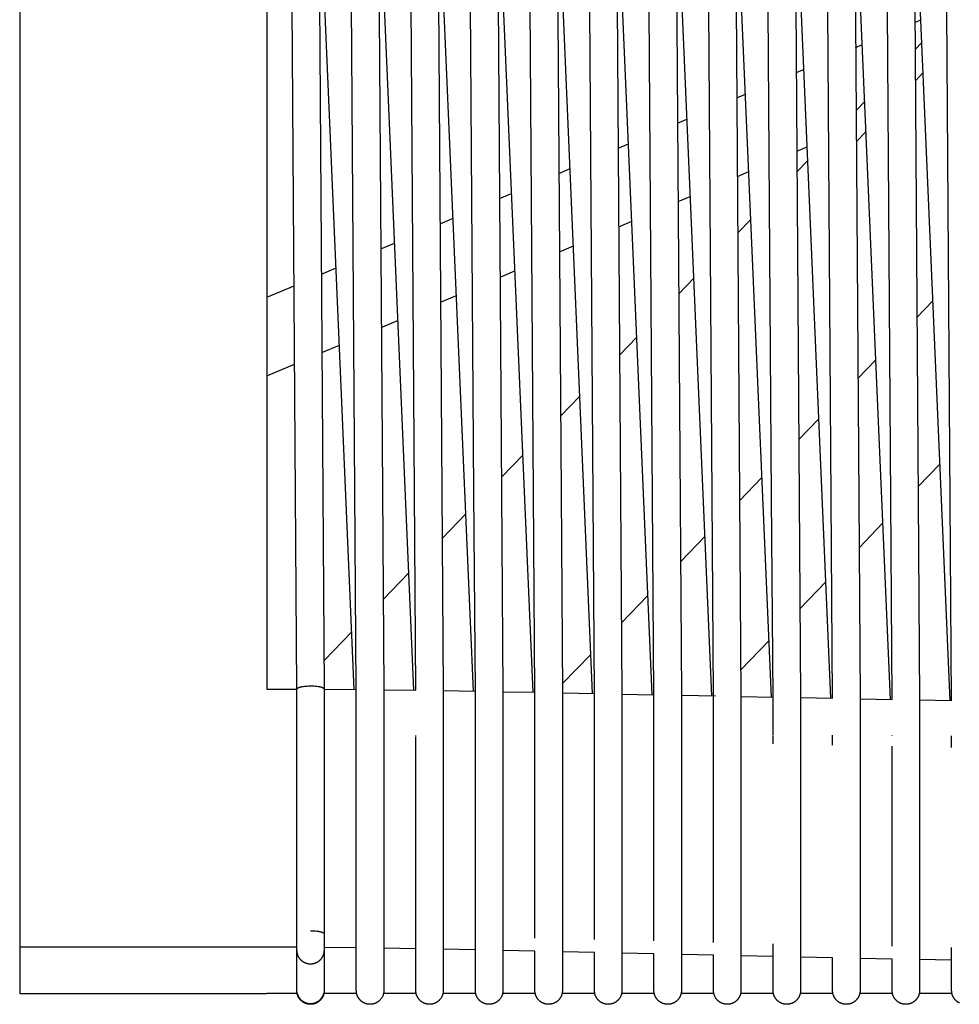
# Model space of a CAD drawing. Header units: millimetres. Extents: x 5000 to 6892, y 0 to 1693.
# Tile 1 of 49: x 5023 to 5228, y 0 to 215. Entities that reach past the tile are written whole.
import ezdxf

# ---------------------------------------------------------------- set-up
doc = ezdxf.new("R2010")
doc.units = ezdxf.units.MM
doc.layers.add('Make2D$Sichtbar$Kurven', color=18, linetype='Continuous', true_color=0x000000)

msp = doc.modelspace()

# ---------------------------------------------------------------- linework, layer by layer
at = {"layer": 'Make2D$Sichtbar$Kurven', "color": 18, "lineweight": -3, "true_color": 0x000000}
for points in [[(5083.81, 68.85), (5080.81, 506.26)], [(5096.51, 112.17), (5093.81, 506.26)], [(5109.51, 112.01), (5106.81, 506.26)], [(5122.51, 111.81), (5119.81, 506.27)], [(5135.51, 111.58), (5132.81, 506.27)], [(5148.81, 67.83), (5145.81, 506.27)], [(5161.81, 67.57), (5158.81, 506.27)], [(5174.51, 110.88), (5171.81, 506.26)], [(5187.51, 110.65), (5184.81, 506.26)], [(5200.51, 110.41), (5197.81, 506.26)], [(5213.51, 110.19), (5210.81, 506.26)], [(5226.51, 109.97), (5223.81, 506.26)], [(5087.09, 465.97), (5089.81, 68.87)], [(5100.09, 465.97), (5102.51, 112.18)], [(5113.09, 465.97), (5115.51, 112.01)], [(5126.09, 465.97), (5128.51, 111.81)], [(5139.09, 465.97), (5141.51, 111.59)], [(5152.09, 465.97), (5154.81, 67.84)], [(5165.09, 465.97), (5167.81, 67.57)], [(5178.09, 465.97), (5180.51, 110.88)], [(5191.09, 465.97), (5193.51, 110.65)], [(5204.09, 465.97), (5206.51, 110.42)], [(5217.09, 465.97), (5219.51, 110.19)], [(5023.31, 458.96), (5023.31, 12.47)], [(5077.31, 458.96), (5077.31, 69.82), (5077.31, 68.85)], [(5096.38, 68.78), (5088.57, 250.17)], [(5109.39, 68.61), (5101.57, 250.18)], [(5122.4, 68.4), (5114.57, 250.2)], [(5135.41, 68.16), (5127.57, 250.22)], [(5148.42, 67.9), (5140.57, 250.22)], [(5161.43, 67.64), (5153.56, 250.24)], [(5174.44, 67.38), (5166.56, 250.27)], [(5187.45, 67.12), (5179.56, 250.32)], [(5200.46, 66.86), (5192.56, 250.36)], [(5213.47, 66.61), (5205.56, 250.39)], [(5226.48, 66.37), (5218.56, 250.41)], [(5218.8, 214.49), (5220.08, 215.04)], [(5205.84, 209), (5207.31, 209.62)], [(5220.3, 210.06), (5218.84, 208.56)], [(5192.88, 203.5), (5194.55, 204.2)], [(5218.89, 201.75), (5220.58, 203.5)], [(5179.92, 198), (5181.78, 198.79)], [(5207.85, 197.19), (5205.94, 195.21)], [(5166.96, 192.5), (5169.01, 193.37)], [(5205.98, 188.41), (5208.13, 190.63)], [(5154, 187), (5156.25, 187.96)], [(5193, 186.34), (5195.28, 187.31)], [(5193.03, 181.86), (5195.4, 184.32)], [(5141.04, 181.5), (5143.48, 182.54)], [(5180.04, 180.84), (5182.51, 181.89)], [(5128.07, 176), (5130.71, 177.12)], [(5167.08, 175.35), (5169.74, 176.48)], [(5115.11, 170.51), (5117.95, 171.71)], [(5154.12, 169.85), (5156.97, 171.06)], [(5180.12, 168.52), (5182.96, 171.45)], [(5102.15, 165.01), (5105.18, 166.29)], [(5141.15, 164.35), (5144.21, 165.64)], [(5089.19, 159.51), (5092.41, 160.88)], [(5128.19, 158.85), (5131.44, 160.23)], [(5167.21, 155.17), (5170.51, 158.58)], [(5077.31, 154.47), (5083.21, 156.97)], [(5115.23, 153.35), (5118.67, 154.81)], [(5219.24, 150.05), (5222.72, 153.65)], [(5102.27, 147.85), (5105.91, 149.4)], [(5154.31, 141.82), (5158.07, 145.71)], [(5089.31, 142.35), (5093.14, 143.98)], [(5077.31, 137.27), (5083.33, 139.82)], [(5206.33, 136.71), (5210.28, 140.78)], [(5141.4, 128.47), (5145.62, 132.84)], [(5193.43, 123.36), (5197.83, 127.91)], [(5128.49, 115.13), (5133.17, 119.97)], [(5224.26, 118.01), (5219.5, 113.09)], [(5180.52, 110.01), (5185.39, 115.04)], [(5096.81, 68.74), (5096.51, 112.17)], [(5102.51, 112.18), (5102.81, 68.74)], [(5109.81, 68.6), (5109.51, 112.01)], [(5115.51, 112.01), (5115.81, 68.56)], [(5122.81, 68.33), (5122.51, 111.81)], [(5128.51, 111.81), (5128.81, 68.34)], [(5135.81, 68.09), (5135.51, 111.58)], [(5141.51, 111.59), (5141.81, 68.09)], [(5174.81, 67.37), (5174.51, 110.88)], [(5180.51, 110.88), (5180.81, 67.31)], [(5187.81, 67.11), (5187.51, 110.65)], [(5193.51, 110.65), (5193.81, 67.05)], [(5200.81, 66.86), (5200.51, 110.41)], [(5206.51, 110.42), (5206.81, 66.8)], [(5213.81, 66.55), (5213.51, 110.19)], [(5219.51, 110.19), (5219.81, 66.55)], [(5226.81, 66.31), (5226.51, 109.97)], [(5115.58, 101.78), (5120.73, 107.1)], [(5211.81, 105.14), (5206.59, 99.74)], [(5167.61, 96.67), (5172.94, 102.17)], [(5102.68, 88.43), (5108.28, 94.23)], [(5199.37, 92.27), (5193.68, 86.39)], [(5154.71, 83.32), (5160.49, 89.3)], [(5089.77, 75.08), (5095.84, 81.36)], [(5186.92, 79.4), (5180.77, 73.04)], [(5141.8, 69.97), (5148.05, 76.43)], [(5077.31, 68.85), (5078.16, 68.85)], [(5078.16, 68.85), (5083.81, 68.85)], [(5083.74, 68.85), (5083.81, 68.92)], [(5083.81, 68.85), (5083.81, 68.85), (5083.82, 68.86), (5083.82, 68.86), (5083.82, 68.87), (5083.82, 68.87), (5083.82, 68.87), (5083.82, 68.88), (5083.82, 68.88), (5083.82, 68.89), (5083.82, 68.89), (5083.83, 68.89), (5083.83, 68.9), (5083.83, 68.9), (5083.83, 68.91), (5083.83, 68.91), (5083.83, 68.91), (5083.84, 68.92), (5083.84, 68.92), (5083.84, 68.93), (5083.84, 68.93), (5083.85, 68.94), (5083.85, 68.95), (5083.86, 68.95), (5083.87, 68.96), (5083.87, 68.97), (5083.88, 68.98), (5083.89, 68.99), (5083.9, 68.99), (5083.9, 69), (5083.91, 69.01), (5083.92, 69.02), (5083.93, 69.03), (5083.94, 69.03), (5083.95, 69.04), (5083.96, 69.05), (5083.98, 69.06), (5084, 69.07), (5084.03, 69.09), (5084.05, 69.11), (5084.08, 69.12), (5084.12, 69.14), (5084.15, 69.15), (5084.18, 69.17), (5084.22, 69.18), (5084.26, 69.2), (5084.34, 69.23), (5084.43, 69.26), (5084.52, 69.29), (5084.63, 69.31), (5084.73, 69.34), (5084.84, 69.37), (5084.96, 69.39), (5085.21, 69.43), (5085.47, 69.47), (5085.73, 69.5), (5086.01, 69.52), (5086.28, 69.54), (5086.55, 69.55), (5086.81, 69.55), (5087.08, 69.55), (5087.36, 69.54), (5087.64, 69.53), (5087.92, 69.51), (5088.19, 69.48), (5088.45, 69.45), (5088.58, 69.43), (5088.7, 69.41), (5088.82, 69.38), (5088.93, 69.36), (5089.04, 69.33), (5089.14, 69.31), (5089.24, 69.28), (5089.32, 69.25), (5089.36, 69.23), (5089.4, 69.22), (5089.44, 69.2), (5089.48, 69.19), (5089.51, 69.17), (5089.54, 69.16), (5089.57, 69.14), (5089.6, 69.12), (5089.63, 69.11), (5089.64, 69.1), (5089.65, 69.09), (5089.66, 69.08), (5089.68, 69.08), (5089.69, 69.07), (5089.7, 69.06), (5089.71, 69.05), (5089.72, 69.04), (5089.72, 69.03), (5089.73, 69.03), (5089.74, 69.02), (5089.75, 69.01), (5089.76, 69), (5089.76, 68.99), (5089.77, 68.99), (5089.77, 68.98), (5089.78, 68.97), (5089.78, 68.97), (5089.78, 68.97), (5089.78, 68.96), (5089.79, 68.96), (5089.79, 68.95), (5089.79, 68.95), (5089.79, 68.95), (5089.79, 68.94), (5089.8, 68.94), (5089.8, 68.93), (5089.8, 68.93), (5089.8, 68.93), (5089.8, 68.92), (5089.8, 68.92), (5089.81, 68.91), (5089.81, 68.91), (5089.81, 68.91), (5089.81, 68.9), (5089.81, 68.9), (5089.81, 68.89), (5089.81, 68.89), (5089.81, 68.89), (5089.81, 68.88), (5089.81, 68.88), (5089.81, 68.87), (5089.81, 68.87), (5089.81, 68.87), (5089.81, 68.86)], [(5083.81, 15.38), (5083.81, 68.85)], [(5089.81, 68.86), (5089.81, 68.85)], [(5089.81, 68.85), (5089.81, 15.38)], [(5089.81, 68.83), (5096.81, 68.77)], [(5096.81, 58.68), (5096.81, 68.74)], [(5102.81, 68.74), (5102.81, 58.68)], [(5102.81, 68.7), (5109.81, 68.6)], [(5115.81, 68.56), (5115.81, 58.48)], [(5115.81, 68.51), (5122.81, 68.39)], [(5122.81, 58.24), (5122.81, 68.33)], [(5128.81, 68.33), (5128.81, 58.24)], [(5128.81, 68.28), (5135.81, 68.15)], [(5135.81, 57.98), (5135.81, 68.09)], [(5141.81, 68.09), (5141.81, 57.98)], [(5141.81, 68.03), (5148.81, 67.89)], [(5148.81, 14.13), (5148.81, 67.83)], [(5154.81, 67.83), (5154.81, 14.13)], [(5154.81, 67.77), (5161.81, 67.63)], [(5161.81, 13.83), (5161.81, 67.57)], [(5167.81, 67.57), (5167.81, 13.83)], [(5167.81, 67.51), (5175.28, 67.36)], [(5174.81, 57.16), (5174.81, 67.31)], [(5180.81, 67.31), (5180.81, 57.16)], [(5180.81, 67.25), (5187.81, 67.11)], [(5187.81, 58.78), (5187.81, 67.05)], [(5193.81, 67.05), (5193.81, 56.88)], [(5193.81, 66.99), (5200.81, 66.86)], [(5200.81, 66.8), (5200.81, 66.8)], [(5206.81, 66.8), (5206.81, 56.62)], [(5206.81, 66.74), (5213.81, 66.61)], [(5219.81, 66.55), (5219.81, 56.36)], [(5219.81, 66.49), (5226.81, 66.37)], [(5096.81, 58.68), (5096.81, 58.75)], [(5096.81, 15.23), (5096.81, 58.68)], [(5102.81, 58.68), (5102.81, 15.23)], [(5109.81, 58.64), (5109.81, 58.75)], [(5109.81, 14.99), (5109.81, 58.48)], [(5115.81, 58.48), (5115.81, 14.99)], [(5122.81, 58.64), (5122.81, 58.75)], [(5122.81, 14.72), (5122.81, 58.24)], [(5128.81, 58.24), (5128.81, 14.72)], [(5135.81, 58.64), (5135.81, 58.75)], [(5141.81, 59), (5141.81, 58.83), (5141.81, 58.66)], [(5141.81, 59), (5141.81, 59)], [(5148.81, 58.64), (5148.81, 58.75)], [(5161.81, 58.64), (5161.81, 58.75)], [(5167.81, 59), (5167.81, 58.82), (5167.81, 58.64)], [(5174.81, 58.64), (5174.81, 58.74)], [(5180.81, 59), (5180.81, 59)], [(5180.81, 59), (5180.81, 58.82), (5180.81, 58.65)], [(5187.81, 56.88), (5187.81, 58.64)], [(5200.81, 56.62), (5200.81, 58.79)], [(5206.81, 59), (5206.81, 58.82), (5206.81, 58.64)], [(5213.81, 58.66), (5213.81, 58.75)], [(5226.81, 56.11), (5226.81, 58.65)], [(5135.81, 14.43), (5135.81, 57.98)], [(5141.81, 57.98), (5141.81, 14.43)], [(5174.81, 13.53), (5174.81, 57.16)], [(5180.81, 57.16), (5180.81, 13.53)], [(5193.81, 56.88), (5193.81, 13.24)], [(5206.81, 56.62), (5206.81, 12.96)], [(5213.81, 12.68), (5213.81, 56.36)], [(5219.81, 56.36), (5219.81, 12.68)], [(5083.81, 11.76), (5083.81, 15.38)], [(5086.81, 16.08), (5087.08, 16.08), (5087.36, 16.07), (5087.64, 16.06), (5087.92, 16.03), (5088.19, 16), (5088.45, 15.97), (5088.58, 15.95), (5088.7, 15.92), (5088.82, 15.9), (5088.93, 15.88), (5089.04, 15.85), (5089.14, 15.82), (5089.24, 15.79), (5089.32, 15.76), (5089.36, 15.75), (5089.4, 15.73), (5089.44, 15.72), (5089.48, 15.7), (5089.51, 15.69), (5089.54, 15.67), (5089.57, 15.65), (5089.6, 15.64), (5089.63, 15.62), (5089.64, 15.61), (5089.65, 15.61), (5089.66, 15.6), (5089.68, 15.59), (5089.69, 15.58), (5089.7, 15.57), (5089.71, 15.56), (5089.72, 15.56), (5089.72, 15.55), (5089.73, 15.54), (5089.74, 15.53), (5089.75, 15.52), (5089.76, 15.52), (5089.76, 15.51), (5089.77, 15.5), (5089.77, 15.49), (5089.78, 15.49), (5089.78, 15.48), (5089.78, 15.48), (5089.78, 15.47), (5089.79, 15.47), (5089.79, 15.47), (5089.79, 15.46), (5089.79, 15.46), (5089.79, 15.45), (5089.8, 15.45), (5089.8, 15.45), (5089.8, 15.44), (5089.8, 15.44), (5089.8, 15.43), (5089.8, 15.43), (5089.81, 15.43), (5089.81, 15.42), (5089.81, 15.42), (5089.81, 15.41), (5089.81, 15.41), (5089.81, 15.41), (5089.81, 15.4), (5089.81, 15.4), (5089.81, 15.39), (5089.81, 15.39), (5089.81, 15.39), (5089.81, 15.38), (5089.81, 15.38)], [(5089.81, 15.38), (5089.81, 11.76)], [(5096.81, 11.62), (5096.81, 15.23)], [(5102.81, 15.23), (5102.81, 11.62)], [(5109.81, 11.39), (5109.81, 14.99)], [(5115.81, 14.99), (5115.81, 11.39)], [(5122.81, 11.13), (5122.81, 14.72)], [(5128.81, 14.72), (5128.81, 11.13)], [(5141.81, 14.43), (5141.81, 12.18), (5141.81, 11.3), (5141.81, 10.84)], [(5154.81, 14.13), (5154.81, 11.89), (5154.81, 11.01), (5154.81, 10.55)], [(5167.81, 13.83), (5167.81, 12.72), (5167.81, 11.59), (5167.81, 10.27)], [(5180.81, 13.53), (5180.81, 11.3), (5180.81, 10.43), (5180.81, 9.98)], [(5187.81, 9.68), (5187.81, 10.14), (5187.81, 11.01), (5187.81, 12.13), (5187.81, 13.24)], [(5193.81, 13.24), (5193.81, 11.01), (5193.81, 10.14), (5193.81, 9.69)], [(5206.81, 12.96), (5206.81, 11.85), (5206.81, 10.73), (5206.81, 9.86), (5206.81, 9.41)], [(5023.31, 12.47), (5023.31, 2.38)], [(5077.31, 12.47), (5023.31, 12.47)], [(5083.9, 12.47), (5077.31, 12.47)], [(5083.81, 3.08), (5083.81, 11.76)], [(5083.81, 11.76), (5083.81, 11.69), (5083.82, 11.63), (5083.82, 11.56), (5083.82, 11.5), (5083.83, 11.43), (5083.84, 11.36), (5083.85, 11.3), (5083.86, 11.23), (5083.88, 11.16), (5083.89, 11.09), (5083.91, 11.03), (5083.93, 10.96), (5083.95, 10.89), (5083.97, 10.82), (5084, 10.75), (5084.02, 10.69), (5084.05, 10.62), (5084.08, 10.55), (5084.11, 10.49), (5084.15, 10.42), (5084.18, 10.36), (5084.22, 10.29), (5084.26, 10.23), (5084.3, 10.16), (5084.34, 10.1), (5084.39, 10.04), (5084.43, 9.98), (5084.48, 9.92), (5084.53, 9.86), (5084.58, 9.81), (5084.64, 9.75), (5084.69, 9.7), (5084.75, 9.64), (5084.8, 9.59), (5084.86, 9.54), (5084.92, 9.5), (5084.98, 9.45), (5085.04, 9.4), (5085.11, 9.36), (5085.17, 9.32), (5085.24, 9.28), (5085.3, 9.24), (5085.37, 9.2), (5085.43, 9.17), (5085.5, 9.14), (5085.57, 9.11), (5085.64, 9.08), (5085.71, 9.05), (5085.78, 9.02), (5085.85, 9), (5085.92, 8.98), (5085.99, 8.96), (5086.06, 8.94), (5086.13, 8.92), (5086.2, 8.91), (5086.27, 8.89), (5086.34, 8.88), (5086.4, 8.87), (5086.47, 8.86), (5086.54, 8.86), (5086.61, 8.85), (5086.68, 8.85), (5086.75, 8.84), (5086.81, 8.84), (5086.88, 8.84), (5086.95, 8.85), (5087.01, 8.85), (5087.08, 8.86), (5087.15, 8.86), (5087.22, 8.87), (5087.29, 8.88), (5087.36, 8.89), (5087.43, 8.91), (5087.5, 8.92), (5087.57, 8.94), (5087.64, 8.96), (5087.71, 8.98), (5087.78, 9), (5087.85, 9.02), (5087.92, 9.05), (5087.99, 9.08), (5088.05, 9.11), (5088.12, 9.14), (5088.19, 9.17), (5088.26, 9.2), (5088.32, 9.24), (5088.39, 9.28), (5088.45, 9.32), (5088.52, 9.36), (5088.58, 9.4), (5088.64, 9.45), (5088.7, 9.5), (5088.76, 9.54), (5088.82, 9.59), (5088.88, 9.64), (5088.93, 9.7), (5088.99, 9.75), (5089.04, 9.81), (5089.09, 9.86), (5089.14, 9.92), (5089.19, 9.98), (5089.24, 10.04), (5089.28, 10.1), (5089.32, 10.16), (5089.36, 10.23), (5089.4, 10.29), (5089.44, 10.36), (5089.48, 10.42), (5089.51, 10.49), (5089.54, 10.55), (5089.57, 10.62), (5089.6, 10.69), (5089.63, 10.75), (5089.65, 10.82), (5089.68, 10.89), (5089.7, 10.96), (5089.72, 11.03), (5089.73, 11.09), (5089.75, 11.16), (5089.76, 11.23), (5089.77, 11.3), (5089.78, 11.36), (5089.79, 11.43), (5089.8, 11.5), (5089.81, 11.56), (5089.81, 11.63), (5089.81, 11.69), (5089.81, 11.76)], [(5096.81, 12.36), (5089.73, 12.44)], [(5089.81, 11.76), (5089.81, 3.08)], [(5096.81, 3.08), (5096.81, 11.62)], [(5109.81, 12.15), (5102.81, 12.27)], [(5102.81, 11.62), (5102.81, 3.08)], [(5109.81, 3.08), (5109.81, 11.39)], [(5122.81, 11.89), (5115.81, 12.03)], [(5115.81, 11.39), (5115.81, 3.08)], [(5122.81, 3.08), (5122.81, 11.13)], [(5135.81, 11.61), (5128.81, 11.76)], [(5128.81, 11.13), (5128.81, 3.08)], [(5135.81, 10.85), (5135.81, 11.31), (5135.81, 11.61)], [(5135.81, 3.09), (5135.81, 10.85)], [(5148.81, 11.32), (5141.81, 11.48)], [(5141.81, 10.84), (5141.81, 3.08)], [(5148.81, 10.56), (5148.81, 11.02), (5148.81, 11.32)], [(5161.81, 11.02), (5154.81, 11.18)], [(5161.81, 10.26), (5161.81, 11.02)], [(5174.81, 10.73), (5167.81, 10.89)], [(5219.81, 12.68), (5219.81, 9.59), (5219.81, 9.14)], [(5226.81, 8.88), (5226.81, 12.42)], [(5148.81, 3.09), (5148.81, 10.56)], [(5154.81, 10.55), (5154.81, 3.08)], [(5161.81, 3.08), (5161.81, 10.26)], [(5167.81, 10.27), (5167.81, 3.08)], [(5174.81, 9.97), (5174.81, 10.43), (5174.81, 10.73)], [(5174.81, 3.08), (5174.81, 9.97)], [(5187.81, 10.44), (5180.81, 10.6)], [(5180.81, 9.98), (5180.81, 3.09)], [(5187.81, 3.08), (5187.81, 9.68)], [(5200.81, 10.16), (5193.81, 10.31)], [(5193.81, 9.69), (5193.81, 3.09)], [(5200.81, 9.41), (5200.81, 10.16)], [(5200.81, 3.08), (5200.81, 9.41)], [(5213.81, 9.89), (5206.81, 10.03)], [(5206.81, 9.41), (5206.81, 3.08)], [(5213.81, 9.14), (5213.81, 9.59), (5213.81, 9.89)], [(5213.81, 3.09), (5213.81, 9.14)], [(5226.81, 9.62), (5219.81, 9.76)], [(5219.81, 9.14), (5219.81, 3.08)], [(5226.81, 3.09), (5226.81, 8.88)], [(5023.31, 2.38), (5077.31, 2.38)], [(5083.88, 2.38), (5077.31, 2.38)], [(5086.81, 0), (5086.73, 0), (5086.66, 0), (5086.58, 0.01), (5086.51, 0.02), (5086.43, 0.02), (5086.36, 0.03), (5086.28, 0.05), (5086.21, 0.06), (5086.13, 0.08), (5086.06, 0.09), (5085.99, 0.11), (5085.92, 0.13), (5085.85, 0.16), (5085.78, 0.18), (5085.71, 0.21), (5085.64, 0.24), (5085.58, 0.27), (5085.51, 0.3), (5085.45, 0.33), (5085.38, 0.36), (5085.32, 0.4), (5085.26, 0.43), (5085.2, 0.47), (5085.13, 0.51), (5085.08, 0.55), (5085.02, 0.6), (5084.96, 0.64), (5084.9, 0.69), (5084.85, 0.73), (5084.79, 0.78), (5084.74, 0.83), (5084.69, 0.88), (5084.64, 0.93), (5084.59, 0.98), (5084.54, 1.04), (5084.5, 1.09), (5084.45, 1.15), (5084.41, 1.21), (5084.36, 1.27), (5084.32, 1.32), (5084.28, 1.38), (5084.25, 1.45), (5084.21, 1.51), (5084.17, 1.57), (5084.14, 1.64), (5084.11, 1.7), (5084.08, 1.77), (5084.05, 1.83), (5084.02, 1.9), (5083.99, 1.97), (5083.97, 2.04), (5083.95, 2.11), (5083.93, 2.18), (5083.91, 2.25), (5083.89, 2.32), (5083.87, 2.4), (5083.85, 2.49), (5083.84, 2.59), (5083.83, 2.69), (5083.82, 2.79), (5083.82, 2.85), (5083.81, 3)], [(5083.87, 2.52), (5083.88, 2.46), (5083.89, 2.4), (5083.91, 2.34), (5083.93, 2.28), (5083.94, 2.23), (5083.96, 2.17), (5083.98, 2.11), (5084.01, 2.05), (5084.03, 1.99), (5084.06, 1.93), (5084.08, 1.87), (5084.11, 1.82), (5084.14, 1.76), (5084.17, 1.7), (5084.2, 1.65), (5084.23, 1.59), (5084.27, 1.54), (5084.31, 1.48), (5084.34, 1.43), (5084.38, 1.38), (5084.42, 1.32), (5084.46, 1.27), (5084.5, 1.22), (5084.55, 1.17), (5084.59, 1.12), (5084.64, 1.07), (5084.69, 1.03), (5084.73, 0.98), (5084.78, 0.94), (5084.83, 0.89), (5084.88, 0.85), (5084.94, 0.81), (5084.99, 0.77), (5085.04, 0.73), (5085.1, 0.69), (5085.15, 0.65), (5085.21, 0.62), (5085.26, 0.59), (5085.32, 0.55), (5085.38, 0.52), (5085.44, 0.49), (5085.5, 0.46), (5085.56, 0.44), (5085.61, 0.41), (5085.67, 0.39), (5085.73, 0.36), (5085.79, 0.34), (5085.86, 0.32), (5085.92, 0.3), (5085.98, 0.28), (5086.04, 0.27), (5086.1, 0.25), (5086.16, 0.24), (5086.22, 0.23), (5086.28, 0.21), (5086.34, 0.2), (5086.4, 0.2), (5086.46, 0.19), (5086.52, 0.18), (5086.58, 0.18), (5086.64, 0.17), (5086.7, 0.17), (5086.75, 0.17), (5086.81, 0.17), (5086.87, 0.17), (5086.93, 0.17), (5086.99, 0.17), (5087.05, 0.18), (5087.1, 0.18), (5087.16, 0.19), (5087.22, 0.2), (5087.28, 0.2), (5087.34, 0.21), (5087.4, 0.23), (5087.47, 0.24), (5087.53, 0.25), (5087.59, 0.27), (5087.65, 0.28), (5087.71, 0.3), (5087.77, 0.32), (5087.83, 0.34), (5087.89, 0.36), (5087.95, 0.39), (5088.01, 0.41), (5088.07, 0.44), (5088.13, 0.46), (5088.19, 0.49), (5088.24, 0.52), (5088.3, 0.55), (5088.36, 0.59), (5088.42, 0.62), (5088.47, 0.65), (5088.53, 0.69), (5088.58, 0.73), (5088.64, 0.77), (5088.69, 0.81), (5088.74, 0.85), (5088.79, 0.89), (5088.84, 0.94), (5088.89, 0.98), (5088.94, 1.03), (5088.99, 1.07), (5089.03, 1.12), (5089.08, 1.17), (5089.12, 1.22), (5089.16, 1.27), (5089.2, 1.32), (5089.24, 1.38), (5089.28, 1.43), (5089.32, 1.48), (5089.35, 1.54), (5089.39, 1.59), (5089.42, 1.65), (5089.45, 1.7), (5089.49, 1.76), (5089.51, 1.82), (5089.54, 1.87), (5089.57, 1.93), (5089.59, 1.99), (5089.62, 2.05), (5089.64, 2.11), (5089.66, 2.17), (5089.68, 2.23), (5089.7, 2.28), (5089.71, 2.34), (5089.73, 2.4), (5089.74, 2.46), (5089.76, 2.52)], [(5089.81, 3), (5089.81, 2.85), (5089.81, 2.79), (5089.8, 2.69), (5089.78, 2.59), (5089.77, 2.49), (5089.75, 2.4), (5089.74, 2.32), (5089.72, 2.25), (5089.7, 2.18), (5089.68, 2.11), (5089.65, 2.04), (5089.63, 1.97), (5089.6, 1.9), (5089.58, 1.83), (5089.55, 1.77), (5089.52, 1.7), (5089.48, 1.64), (5089.45, 1.57), (5089.42, 1.51), (5089.38, 1.45), (5089.34, 1.38), (5089.3, 1.32), (5089.26, 1.27), (5089.22, 1.21), (5089.17, 1.15), (5089.13, 1.09), (5089.08, 1.04), (5089.03, 0.98), (5088.98, 0.93), (5088.93, 0.88), (5088.88, 0.83), (5088.83, 0.78), (5088.78, 0.73), (5088.72, 0.69), (5088.66, 0.64), (5088.61, 0.6), (5088.55, 0.55), (5088.49, 0.51), (5088.43, 0.47), (5088.37, 0.43), (5088.31, 0.4), (5088.24, 0.36), (5088.18, 0.33), (5088.11, 0.3), (5088.05, 0.27), (5087.98, 0.24), (5087.91, 0.21), (5087.84, 0.18), (5087.77, 0.16), (5087.7, 0.13), (5087.63, 0.11), (5087.56, 0.09), (5087.49, 0.08), (5087.42, 0.06), (5087.34, 0.05), (5087.27, 0.03), (5087.19, 0.02), (5087.12, 0.02), (5087.04, 0.01), (5086.97, 0), (5086.89, 0), (5086.81, 0)], [(5096.88, 2.38), (5089.75, 2.38)], [(5096.81, 3), (5096.81, 3.08)], [(5099.82, 0), (5099.74, 0), (5099.66, 0), (5099.59, 0.01), (5099.51, 0.01), (5099.44, 0.02), (5099.36, 0.03), (5099.29, 0.05), (5099.21, 0.06), (5099.14, 0.08), (5099.07, 0.09), (5099, 0.11), (5098.93, 0.13), (5098.86, 0.16), (5098.79, 0.18), (5098.72, 0.21), (5098.65, 0.23), (5098.58, 0.26), (5098.52, 0.29), (5098.45, 0.33), (5098.39, 0.36), (5098.32, 0.39), (5098.26, 0.43), (5098.2, 0.47), (5098.14, 0.51), (5098.08, 0.55), (5098.02, 0.59), (5097.97, 0.64), (5097.91, 0.68), (5097.85, 0.73), (5097.8, 0.77), (5097.75, 0.82), (5097.7, 0.87), (5097.65, 0.93), (5097.6, 0.98), (5097.55, 1.03), (5097.5, 1.09), (5097.46, 1.14), (5097.41, 1.2), (5097.37, 1.26), (5097.33, 1.32), (5097.29, 1.38), (5097.25, 1.44), (5097.21, 1.5), (5097.18, 1.56), (5097.14, 1.63), (5097.11, 1.69), (5097.08, 1.76), (5097.05, 1.83), (5097.02, 1.89), (5097, 1.96), (5096.97, 2.03), (5096.95, 2.1), (5096.93, 2.17), (5096.91, 2.24), (5096.89, 2.32), (5096.87, 2.39), (5096.86, 2.46), (5096.85, 2.54), (5096.84, 2.61), (5096.83, 2.69), (5096.82, 2.76), (5096.82, 2.84), (5096.81, 2.92), (5096.81, 3)], [(5102.81, 3), (5102.81, 2.8), (5102.79, 2.6), (5102.75, 2.4), (5102.71, 2.21), (5102.65, 2.02), (5102.58, 1.84), (5102.5, 1.66), (5102.41, 1.49), (5102.3, 1.33), (5102.19, 1.17), (5102.07, 1.02), (5101.94, 0.88), (5101.89, 0.83), (5101.83, 0.78), (5101.78, 0.74), (5101.73, 0.69), (5101.67, 0.64), (5101.61, 0.6), (5101.55, 0.56), (5101.5, 0.52), (5101.43, 0.48), (5101.37, 0.44), (5101.31, 0.4), (5101.25, 0.37), (5101.18, 0.33), (5101.12, 0.3), (5101.05, 0.27), (5100.99, 0.24), (5100.92, 0.21), (5100.85, 0.18), (5100.78, 0.16), (5100.71, 0.14), (5100.64, 0.12), (5100.57, 0.1), (5100.5, 0.08), (5100.42, 0.06), (5100.35, 0.05), (5100.28, 0.04), (5100.2, 0.02), (5100.13, 0.02), (5100.05, 0.01), (5099.97, 0), (5099.9, 0), (5099.82, 0)], [(5109.88, 2.38), (5102.75, 2.38)], [(5102.81, 3.08), (5102.81, 3)], [(5109.81, 3), (5109.81, 3), (5109.81, 3.08)], [(5112.83, 0), (5112.75, 0), (5112.67, 0), (5112.59, 0.01), (5112.52, 0.01), (5112.44, 0.02), (5112.37, 0.03), (5112.29, 0.04), (5112.22, 0.06), (5112.15, 0.07), (5112.08, 0.09), (5112, 0.11), (5111.93, 0.13), (5111.86, 0.15), (5111.79, 0.18), (5111.72, 0.2), (5111.66, 0.23), (5111.59, 0.26), (5111.52, 0.29), (5111.46, 0.32), (5111.39, 0.36), (5111.33, 0.39), (5111.27, 0.43), (5111.21, 0.47), (5111.15, 0.5), (5111.09, 0.55), (5111.03, 0.59), (5110.97, 0.63), (5110.91, 0.68), (5110.86, 0.72), (5110.81, 0.77), (5110.75, 0.82), (5110.7, 0.87), (5110.65, 0.92), (5110.6, 0.97), (5110.55, 1.03), (5110.51, 1.08), (5110.46, 1.14), (5110.42, 1.19), (5110.37, 1.25), (5110.33, 1.31), (5110.29, 1.37), (5110.25, 1.43), (5110.22, 1.49), (5110.18, 1.56), (5110.15, 1.62), (5110.11, 1.69), (5110.08, 1.75), (5110.05, 1.82), (5110.03, 1.89), (5110, 1.96), (5109.97, 2.02), (5109.95, 2.09), (5109.93, 2.17), (5109.91, 2.24), (5109.89, 2.31), (5109.88, 2.38), (5109.86, 2.46), (5109.85, 2.53), (5109.84, 2.6), (5109.83, 2.68), (5109.82, 2.76), (5109.82, 2.83), (5109.81, 2.91), (5109.81, 3)], [(5115.81, 3), (5115.81, 2.81), (5115.79, 2.61), (5115.75, 2.41), (5115.71, 2.22), (5115.65, 2.03), (5115.58, 1.84), (5115.5, 1.67), (5115.41, 1.5), (5115.31, 1.33), (5115.2, 1.18), (5115.07, 1.03), (5114.94, 0.89), (5114.89, 0.84), (5114.84, 0.79), (5114.79, 0.74), (5114.73, 0.69), (5114.68, 0.65), (5114.62, 0.6), (5114.56, 0.56), (5114.5, 0.52), (5114.44, 0.48), (5114.38, 0.44), (5114.32, 0.4), (5114.25, 0.37), (5114.19, 0.33), (5114.13, 0.3), (5114.06, 0.27), (5113.99, 0.24), (5113.92, 0.21), (5113.86, 0.19), (5113.79, 0.16), (5113.72, 0.14), (5113.65, 0.12), (5113.58, 0.1), (5113.5, 0.08), (5113.43, 0.06), (5113.36, 0.05), (5113.28, 0.04), (5113.21, 0.03), (5113.13, 0.02), (5113.06, 0.01), (5112.98, 0), (5112.9, 0), (5112.83, 0)], [(5122.88, 2.38), (5115.75, 2.38)], [(5115.81, 3.08), (5115.81, 3), (5115.81, 3)], [(5122.81, 3), (5122.81, 3), (5122.81, 3.08)], [(5125.83, 0), (5125.76, 0), (5125.68, 0), (5125.6, 0.01), (5125.53, 0.01), (5125.45, 0.02), (5125.38, 0.03), (5125.3, 0.04), (5125.23, 0.06), (5125.15, 0.07), (5125.08, 0.09), (5125.01, 0.11), (5124.94, 0.13), (5124.87, 0.15), (5124.8, 0.17), (5124.73, 0.2), (5124.66, 0.23), (5124.6, 0.26), (5124.53, 0.29), (5124.46, 0.32), (5124.4, 0.35), (5124.34, 0.39), (5124.27, 0.42), (5124.21, 0.46), (5124.15, 0.5), (5124.09, 0.54), (5124.03, 0.58), (5123.98, 0.63), (5123.92, 0.67), (5123.86, 0.72), (5123.81, 0.77), (5123.76, 0.81), (5123.71, 0.86), (5123.65, 0.92), (5123.61, 0.97), (5123.56, 1.02), (5123.51, 1.08), (5123.46, 1.13), (5123.42, 1.19), (5123.38, 1.25), (5123.34, 1.31), (5123.3, 1.37), (5123.26, 1.43), (5123.22, 1.49), (5123.18, 1.55), (5123.15, 1.62), (5123.12, 1.68), (5123.09, 1.75), (5123.06, 1.81), (5123.03, 1.88), (5123, 1.95), (5122.98, 2.02), (5122.95, 2.09), (5122.93, 2.16), (5122.91, 2.23), (5122.89, 2.3), (5122.88, 2.37), (5122.86, 2.45), (5122.85, 2.52), (5122.84, 2.6), (5122.83, 2.67), (5122.82, 2.75), (5122.82, 2.82), (5122.81, 2.9), (5122.81, 3)], [(5128.81, 3), (5128.81, 2.82), (5128.79, 2.61), (5128.76, 2.42), (5128.71, 2.22), (5128.65, 2.03), (5128.58, 1.85), (5128.5, 1.67), (5128.41, 1.5), (5128.31, 1.34), (5128.2, 1.18), (5128.08, 1.03), (5127.95, 0.89), (5127.9, 0.84), (5127.84, 0.79), (5127.79, 0.75), (5127.74, 0.7), (5127.68, 0.65), (5127.62, 0.61), (5127.57, 0.57), (5127.51, 0.52), (5127.45, 0.48), (5127.39, 0.45), (5127.32, 0.41), (5127.26, 0.37), (5127.2, 0.34), (5127.13, 0.3), (5127.07, 0.27), (5127, 0.24), (5126.93, 0.22), (5126.86, 0.19), (5126.79, 0.16), (5126.72, 0.14), (5126.65, 0.12), (5126.58, 0.1), (5126.51, 0.08), (5126.44, 0.07), (5126.36, 0.05), (5126.29, 0.04), (5126.21, 0.03), (5126.14, 0.02), (5126.06, 0.01), (5125.99, 0.01), (5125.91, 0), (5125.83, 0)], [(5135.88, 2.38), (5128.75, 2.38)], [(5128.81, 3.08), (5128.81, 3), (5128.81, 3)], [(5135.81, 3), (5135.81, 3.09)], [(5139.21, 0.03), (5139.13, 0.02), (5139.05, 0.01), (5138.98, 0), (5138.9, 0), (5138.83, 0), (5138.75, 0), (5138.68, 0), (5138.6, 0.01), (5138.53, 0.01), (5138.45, 0.02), (5138.38, 0.03), (5138.31, 0.04), (5138.23, 0.06), (5138.16, 0.07), (5138.09, 0.09), (5138.02, 0.11), (5137.95, 0.13), (5137.88, 0.15), (5137.81, 0.17), (5137.74, 0.2), (5137.68, 0.22), (5137.61, 0.25), (5137.54, 0.28), (5137.48, 0.31), (5137.41, 0.35), (5137.35, 0.38), (5137.29, 0.42), (5137.23, 0.45), (5137.17, 0.49), (5137.11, 0.53), (5137.05, 0.57), (5136.99, 0.62), (5136.93, 0.66), (5136.88, 0.71), (5136.82, 0.75), (5136.77, 0.8), (5136.72, 0.85), (5136.67, 0.9), (5136.62, 0.96), (5136.57, 1.01), (5136.52, 1.06), (5136.47, 1.12), (5136.43, 1.18), (5136.39, 1.23), (5136.34, 1.29), (5136.3, 1.35), (5136.26, 1.42), (5136.23, 1.48), (5136.19, 1.54), (5136.15, 1.61), (5136.12, 1.67), (5136.09, 1.74), (5136.06, 1.81), (5136.03, 1.87), (5136, 1.94), (5135.98, 2.01), (5135.95, 2.08), (5135.93, 2.16), (5135.91, 2.23), (5135.89, 2.3), (5135.88, 2.38), (5135.86, 2.45), (5135.85, 2.53), (5135.84, 2.6), (5135.83, 2.71), (5135.82, 2.81), (5135.81, 2.91), (5135.81, 3), (5135.81, 3), (5135.81, 3), (5135.81, 3), (5135.81, 3)], [(5141.81, 3), (5141.81, 2.99), (5141.81, 2.89), (5141.81, 2.79), (5141.8, 2.71), (5141.79, 2.64), (5141.78, 2.57), (5141.77, 2.5), (5141.76, 2.42), (5141.74, 2.35), (5141.72, 2.28), (5141.71, 2.21), (5141.69, 2.14), (5141.66, 2.07), (5141.64, 2), (5141.62, 1.93), (5141.59, 1.86), (5141.56, 1.8), (5141.53, 1.73), (5141.5, 1.67), (5141.47, 1.6), (5141.43, 1.54), (5141.4, 1.48), (5141.36, 1.42), (5141.32, 1.35), (5141.28, 1.29), (5141.24, 1.24), (5141.19, 1.18), (5141.15, 1.12), (5141.1, 1.06), (5141.06, 1.01), (5141.01, 0.96), (5140.96, 0.9), (5140.91, 0.85), (5140.86, 0.8), (5140.8, 0.76), (5140.75, 0.71), (5140.69, 0.66), (5140.64, 0.62), (5140.58, 0.57), (5140.52, 0.53), (5140.46, 0.49), (5140.4, 0.45), (5140.33, 0.41), (5140.27, 0.38), (5140.21, 0.34), (5140.14, 0.31), (5140.07, 0.28), (5140.01, 0.25), (5139.94, 0.22), (5139.87, 0.19), (5139.8, 0.17), (5139.73, 0.14), (5139.66, 0.12), (5139.58, 0.1), (5139.51, 0.08), (5139.44, 0.07), (5139.36, 0.05), (5139.28, 0.04), (5139.21, 0.03)], [(5148.88, 2.38), (5141.75, 2.38)], [(5152.58, 0.1), (5152.5, 0.08), (5152.42, 0.06), (5152.35, 0.05), (5152.27, 0.04), (5152.2, 0.02), (5152.12, 0.02), (5152.05, 0.01), (5151.97, 0), (5151.9, 0), (5151.83, 0), (5151.75, 0), (5151.68, 0), (5151.6, 0.01), (5151.53, 0.01), (5151.46, 0.02), (5151.39, 0.03), (5151.31, 0.04), (5151.24, 0.05), (5151.17, 0.07), (5151.1, 0.09), (5151.03, 0.1), (5150.96, 0.12), (5150.89, 0.14), (5150.82, 0.17), (5150.75, 0.19), (5150.69, 0.22), (5150.62, 0.25), (5150.56, 0.28), (5150.49, 0.31), (5150.43, 0.34), (5150.36, 0.37), (5150.3, 0.41), (5150.24, 0.45), (5150.18, 0.48), (5150.12, 0.52), (5150.06, 0.57), (5150, 0.61), (5149.94, 0.65), (5149.89, 0.7), (5149.83, 0.75), (5149.78, 0.79), (5149.73, 0.84), (5149.67, 0.89), (5149.62, 0.95), (5149.58, 1), (5149.53, 1.05), (5149.48, 1.11), (5149.44, 1.17), (5149.39, 1.23), (5149.35, 1.29), (5149.31, 1.35), (5149.27, 1.41), (5149.23, 1.47), (5149.19, 1.54), (5149.16, 1.6), (5149.12, 1.67), (5149.09, 1.74), (5149.06, 1.8), (5149.03, 1.87), (5149, 1.94), (5148.98, 2.02), (5148.95, 2.09), (5148.93, 2.16), (5148.91, 2.24), (5148.87, 2.44), (5148.83, 2.64), (5148.82, 2.84), (5148.81, 3)], [(5154.81, 3), (5154.81, 2.96), (5154.8, 2.77), (5154.78, 2.57), (5154.75, 2.38), (5154.7, 2.19), (5154.64, 2.01), (5154.58, 1.83), (5154.49, 1.66), (5154.4, 1.49), (5154.37, 1.43), (5154.33, 1.37), (5154.29, 1.31), (5154.25, 1.25), (5154.2, 1.19), (5154.16, 1.13), (5154.11, 1.08), (5154.07, 1.02), (5154.02, 0.97), (5153.97, 0.91), (5153.92, 0.86), (5153.87, 0.81), (5153.81, 0.76), (5153.76, 0.72), (5153.7, 0.67), (5153.64, 0.62), (5153.59, 0.58), (5153.53, 0.54), (5153.47, 0.5), (5153.4, 0.46), (5153.34, 0.42), (5153.28, 0.38), (5153.21, 0.35), (5153.14, 0.31), (5153.08, 0.28), (5153.01, 0.25), (5152.94, 0.22), (5152.87, 0.19), (5152.8, 0.17), (5152.72, 0.14), (5152.65, 0.12), (5152.58, 0.1)], [(5161.88, 2.38), (5154.75, 2.38)], [(5161.81, 3), (5161.81, 3.08)], [(5165.93, 0.22), (5165.86, 0.19), (5165.78, 0.16), (5165.71, 0.14), (5165.64, 0.12), (5165.57, 0.1), (5165.49, 0.08), (5165.42, 0.06), (5165.35, 0.05), (5165.27, 0.03), (5165.2, 0.02), (5165.12, 0.02), (5165.05, 0.01), (5164.98, 0), (5164.9, 0), (5164.83, 0), (5164.76, 0), (5164.68, 0), (5164.61, 0.01), (5164.54, 0.01), (5164.47, 0.02), (5164.4, 0.03), (5164.32, 0.04), (5164.25, 0.05), (5164.18, 0.07), (5164.11, 0.08), (5164.04, 0.1), (5163.97, 0.12), (5163.9, 0.14), (5163.83, 0.16), (5163.77, 0.19), (5163.7, 0.21), (5163.63, 0.24), (5163.57, 0.27), (5163.5, 0.3), (5163.44, 0.33), (5163.37, 0.37), (5163.31, 0.4), (5163.25, 0.44), (5163.19, 0.48), (5163.13, 0.52), (5163.07, 0.56), (5163.01, 0.6), (5162.95, 0.64), (5162.9, 0.69), (5162.84, 0.74), (5162.79, 0.79), (5162.73, 0.84), (5162.68, 0.89), (5162.63, 0.94), (5162.58, 0.99), (5162.53, 1.05), (5162.49, 1.11), (5162.44, 1.16), (5162.39, 1.22), (5162.35, 1.28), (5162.31, 1.34), (5162.27, 1.41), (5162.23, 1.47), (5162.19, 1.54), (5162.16, 1.6), (5162.12, 1.67), (5162.09, 1.74), (5162.06, 1.81), (5162.03, 1.88), (5162, 1.95), (5161.97, 2.03), (5161.95, 2.1), (5161.93, 2.17), (5161.91, 2.24), (5161.89, 2.32), (5161.87, 2.39), (5161.86, 2.47), (5161.84, 2.56), (5161.83, 2.66), (5161.82, 2.76), (5161.81, 2.86), (5161.81, 2.93), (5161.81, 3)], [(5167.81, 3), (5167.81, 3), (5167.81, 2.95), (5167.81, 2.85), (5167.8, 2.75), (5167.79, 2.66), (5167.78, 2.56), (5167.76, 2.46), (5167.75, 2.37), (5167.72, 2.28), (5167.7, 2.18), (5167.67, 2.09), (5167.64, 2), (5167.61, 1.91), (5167.57, 1.82), (5167.54, 1.76), (5167.51, 1.69), (5167.48, 1.63), (5167.45, 1.56), (5167.41, 1.5), (5167.37, 1.44), (5167.33, 1.38), (5167.3, 1.32), (5167.25, 1.26), (5167.21, 1.2), (5167.17, 1.14), (5167.12, 1.08), (5167.07, 1.03), (5167.03, 0.97), (5166.98, 0.92), (5166.93, 0.87), (5166.87, 0.82), (5166.82, 0.77), (5166.76, 0.72), (5166.71, 0.67), (5166.65, 0.63), (5166.59, 0.58), (5166.53, 0.54), (5166.47, 0.5), (5166.4, 0.46), (5166.34, 0.42), (5166.27, 0.38), (5166.21, 0.34), (5166.14, 0.31), (5166.07, 0.28), (5166, 0.25), (5165.93, 0.22)], [(5174.88, 2.38), (5167.75, 2.38)], [(5174.81, 3), (5174.81, 3), (5174.81, 3.08)], [(5174.81, 3), (5174.81, 3)], [(5179.27, 0.38), (5179.2, 0.34), (5179.13, 0.3), (5179.06, 0.27), (5178.99, 0.24), (5178.92, 0.21), (5178.85, 0.18), (5178.78, 0.16), (5178.71, 0.14), (5178.64, 0.11), (5178.56, 0.09), (5178.49, 0.08), (5178.42, 0.06), (5178.35, 0.05), (5178.27, 0.04), (5178.2, 0.02), (5178.13, 0.02), (5178.06, 0.01), (5177.98, 0), (5177.91, 0), (5177.84, 0), (5177.77, 0), (5177.69, 0), (5177.62, 0.01), (5177.55, 0.01), (5177.48, 0.02), (5177.41, 0.03), (5177.33, 0.04), (5177.26, 0.05), (5177.19, 0.06), (5177.12, 0.08), (5177.05, 0.1), (5176.98, 0.12), (5176.91, 0.14), (5176.85, 0.16), (5176.78, 0.18), (5176.71, 0.21), (5176.64, 0.24), (5176.58, 0.27), (5176.51, 0.3), (5176.45, 0.33), (5176.38, 0.36), (5176.32, 0.4), (5176.26, 0.43), (5176.2, 0.47), (5176.14, 0.51), (5176.08, 0.55), (5176.02, 0.6), (5175.96, 0.64), (5175.9, 0.69), (5175.85, 0.73), (5175.79, 0.78), (5175.74, 0.83), (5175.68, 0.88), (5175.63, 0.94), (5175.58, 0.99), (5175.53, 1.05), (5175.49, 1.11), (5175.44, 1.16), (5175.39, 1.22), (5175.35, 1.29), (5175.31, 1.35), (5175.27, 1.41), (5175.23, 1.48), (5175.19, 1.55), (5175.09, 1.73), (5175.01, 1.92), (5174.95, 2.11), (5174.89, 2.3), (5174.86, 2.49), (5174.83, 2.68), (5174.81, 2.88), (5174.81, 3)], [(5180.81, 3), (5180.81, 2.93), (5180.81, 2.83), (5180.8, 2.74), (5180.79, 2.67), (5180.78, 2.59), (5180.77, 2.52), (5180.76, 2.45), (5180.75, 2.38), (5180.73, 2.31), (5180.71, 2.24), (5180.7, 2.17), (5180.67, 2.1), (5180.65, 2.03), (5180.63, 1.97), (5180.6, 1.9), (5180.58, 1.83), (5180.55, 1.77), (5180.52, 1.7), (5180.48, 1.64), (5180.45, 1.57), (5180.42, 1.51), (5180.38, 1.45), (5180.34, 1.38), (5180.3, 1.32), (5180.26, 1.26), (5180.22, 1.21), (5180.17, 1.15), (5180.13, 1.09), (5180.08, 1.03), (5180.03, 0.98), (5179.98, 0.93), (5179.93, 0.87), (5179.88, 0.82), (5179.82, 0.77), (5179.76, 0.72), (5179.71, 0.67), (5179.65, 0.63), (5179.59, 0.58), (5179.53, 0.54), (5179.46, 0.49), (5179.4, 0.45), (5179.33, 0.41), (5179.27, 0.38)], [(5187.88, 2.38), (5180.75, 2.38)], [(5180.81, 3.09), (5180.81, 3)], [(5187.81, 3), (5187.81, 3.08)], [(5192.58, 0.57), (5192.51, 0.53), (5192.45, 0.49), (5192.39, 0.45), (5192.32, 0.41), (5192.26, 0.37), (5192.19, 0.33), (5192.12, 0.3), (5192.05, 0.27), (5191.99, 0.24), (5191.92, 0.21), (5191.85, 0.18), (5191.78, 0.16), (5191.71, 0.14), (5191.64, 0.11), (5191.57, 0.1), (5191.5, 0.08), (5191.42, 0.06), (5191.35, 0.05), (5191.28, 0.04), (5191.21, 0.03), (5191.14, 0.02), (5191.06, 0.01), (5190.99, 0.01), (5190.92, 0), (5190.85, 0), (5190.78, 0), (5190.7, 0), (5190.63, 0.01), (5190.56, 0.01), (5190.49, 0.02), (5190.42, 0.03), (5190.35, 0.04), (5190.28, 0.05), (5190.2, 0.06), (5190.13, 0.08), (5190.06, 0.09), (5189.99, 0.11), (5189.93, 0.13), (5189.86, 0.16), (5189.79, 0.18), (5189.72, 0.21), (5189.65, 0.23), (5189.59, 0.26), (5189.52, 0.29), (5189.46, 0.32), (5189.39, 0.36), (5189.33, 0.39), (5189.26, 0.43), (5189.2, 0.47), (5189.14, 0.51), (5189.08, 0.55), (5189.02, 0.59), (5188.96, 0.64), (5188.9, 0.68), (5188.85, 0.73), (5188.79, 0.78), (5188.74, 0.83), (5188.68, 0.88), (5188.63, 0.94), (5188.58, 1), (5188.53, 1.05), (5188.48, 1.11), (5188.43, 1.17), (5188.39, 1.23), (5188.35, 1.29), (5188.32, 1.34), (5188.28, 1.39), (5188.25, 1.44), (5188.22, 1.5), (5188.18, 1.55), (5188.16, 1.61), (5188.13, 1.66), (5188.1, 1.72), (5188.07, 1.78), (5188.05, 1.83), (5188.02, 1.89), (5188, 1.95), (5187.98, 2.01), (5187.96, 2.07), (5187.94, 2.13), (5187.92, 2.2), (5187.9, 2.27), (5187.88, 2.34), (5187.87, 2.41), (5187.86, 2.48), (5187.84, 2.55), (5187.83, 2.63), (5187.83, 2.7), (5187.82, 2.8), (5187.81, 2.89), (5187.81, 3), (5187.81, 3), (5187.81, 3), (5187.81, 3)], [(5193.81, 3), (5193.81, 2.92), (5193.81, 2.82), (5193.8, 2.72), (5193.79, 2.63), (5193.78, 2.53), (5193.76, 2.46), (5193.75, 2.39), (5193.73, 2.32), (5193.72, 2.25), (5193.7, 2.18), (5193.68, 2.11), (5193.66, 2.04), (5193.63, 1.98), (5193.61, 1.91), (5193.58, 1.84), (5193.55, 1.78), (5193.52, 1.71), (5193.49, 1.64), (5193.46, 1.58), (5193.42, 1.52), (5193.38, 1.45), (5193.34, 1.39), (5193.3, 1.33), (5193.26, 1.27), (5193.22, 1.21), (5193.18, 1.15), (5193.13, 1.09), (5193.08, 1.04), (5193.03, 0.98), (5192.98, 0.93), (5192.93, 0.87), (5192.87, 0.82), (5192.82, 0.77), (5192.76, 0.72), (5192.7, 0.67), (5192.64, 0.62), (5192.58, 0.57)], [(5200.88, 2.38), (5193.75, 2.38)], [(5205.86, 0.81), (5205.81, 0.76), (5205.75, 0.71), (5205.69, 0.66), (5205.63, 0.61), (5205.57, 0.57), (5205.51, 0.52), (5205.44, 0.48), (5205.38, 0.44), (5205.32, 0.4), (5205.25, 0.37), (5205.19, 0.33), (5205.12, 0.3), (5205.05, 0.27), (5204.99, 0.24), (5204.92, 0.21), (5204.85, 0.18), (5204.78, 0.16), (5204.71, 0.14), (5204.64, 0.12), (5204.57, 0.1), (5204.5, 0.08), (5204.43, 0.06), (5204.36, 0.05), (5204.29, 0.04), (5204.22, 0.03), (5204.15, 0.02), (5204.08, 0.01), (5204, 0.01), (5203.93, 0), (5203.86, 0), (5203.79, 0), (5203.72, 0), (5203.64, 0), (5203.57, 0.01), (5203.5, 0.02), (5203.43, 0.02), (5203.36, 0.03), (5203.29, 0.05), (5203.22, 0.06), (5203.14, 0.07), (5203.07, 0.09), (5203, 0.11), (5202.93, 0.13), (5202.87, 0.15), (5202.8, 0.18), (5202.73, 0.2), (5202.66, 0.23), (5202.59, 0.26), (5202.53, 0.29), (5202.46, 0.32), (5202.4, 0.35), (5202.33, 0.39), (5202.27, 0.43), (5202.21, 0.47), (5202.14, 0.51), (5202.08, 0.55), (5202.02, 0.59), (5201.96, 0.64), (5201.9, 0.69), (5201.84, 0.73), (5201.79, 0.79), (5201.73, 0.84), (5201.68, 0.89), (5201.62, 0.95), (5201.57, 1), (5201.52, 1.06), (5201.48, 1.12), (5201.43, 1.18), (5201.38, 1.24), (5201.34, 1.3), (5201.3, 1.36), (5201.26, 1.42), (5201.22, 1.49), (5201.18, 1.55), (5201.15, 1.62), (5201.11, 1.69), (5201.08, 1.75), (5201.05, 1.82), (5201.02, 1.89), (5201, 1.96), (5200.97, 2.03), (5200.95, 2.1), (5200.93, 2.17), (5200.91, 2.24), (5200.89, 2.31), (5200.88, 2.38), (5200.86, 2.45), (5200.85, 2.52), (5200.84, 2.62), (5200.83, 2.71), (5200.82, 2.81), (5200.81, 2.9), (5200.81, 3), (5200.81, 3), (5200.81, 3), (5200.81, 3)], [(5206.81, 3), (5206.81, 2.9), (5206.81, 2.83), (5206.8, 2.75), (5206.8, 2.68), (5206.79, 2.61), (5206.78, 2.53), (5206.76, 2.46), (5206.75, 2.39), (5206.73, 2.32), (5206.72, 2.25), (5206.7, 2.17), (5206.68, 2.1), (5206.65, 2.04), (5206.63, 1.97), (5206.6, 1.9), (5206.58, 1.83), (5206.55, 1.76), (5206.52, 1.7), (5206.48, 1.63), (5206.45, 1.57), (5206.41, 1.5), (5206.38, 1.44), (5206.34, 1.38), (5206.3, 1.32), (5206.25, 1.26), (5206.21, 1.2), (5206.17, 1.14), (5206.12, 1.08), (5206.07, 1.03), (5206.02, 0.97), (5205.97, 0.92), (5205.92, 0.86), (5205.86, 0.81)], [(5213.88, 2.38), (5206.75, 2.38)], [(5206.81, 3.08), (5206.81, 3), (5206.81, 3)], [(5206.81, 3), (5206.81, 3)], [(5206.81, 3), (5206.81, 3)], [(5213.81, 3), (5213.81, 3.09)], [(5219.12, 1.08), (5219.07, 1.02), (5219.02, 0.97), (5218.96, 0.91), (5218.91, 0.86), (5218.86, 0.8), (5218.8, 0.75), (5218.74, 0.7), (5218.68, 0.66), (5218.63, 0.61), (5218.57, 0.57), (5218.51, 0.52), (5218.44, 0.48), (5218.38, 0.44), (5218.32, 0.4), (5218.26, 0.37), (5218.19, 0.33), (5218.13, 0.3), (5218.06, 0.27), (5217.99, 0.24), (5217.93, 0.21), (5217.86, 0.19), (5217.79, 0.16), (5217.72, 0.14), (5217.65, 0.12), (5217.58, 0.1), (5217.51, 0.08), (5217.44, 0.07), (5217.37, 0.05), (5217.3, 0.04), (5217.23, 0.03), (5217.16, 0.02), (5217.09, 0.01), (5217.01, 0.01), (5216.94, 0), (5216.87, 0), (5216.8, 0), (5216.73, 0), (5216.65, 0), (5216.58, 0.01), (5216.51, 0.01), (5216.44, 0.02), (5216.37, 0.03), (5216.3, 0.04), (5216.22, 0.06), (5216.15, 0.07), (5216.08, 0.09), (5216.01, 0.11), (5215.94, 0.13), (5215.87, 0.15), (5215.8, 0.17), (5215.73, 0.2), (5215.67, 0.23), (5215.6, 0.26), (5215.53, 0.29), (5215.46, 0.32), (5215.4, 0.35), (5215.33, 0.39), (5215.27, 0.43), (5215.2, 0.47), (5215.14, 0.51), (5215.08, 0.55), (5215.01, 0.6), (5214.95, 0.64), (5214.89, 0.69), (5214.83, 0.74), (5214.78, 0.8), (5214.72, 0.85), (5214.67, 0.9), (5214.62, 0.96), (5214.56, 1.01), (5214.52, 1.07), (5214.47, 1.13), (5214.42, 1.19), (5214.38, 1.25), (5214.33, 1.31), (5214.29, 1.37), (5214.25, 1.43), (5214.22, 1.49), (5214.18, 1.56), (5214.15, 1.62), (5214.11, 1.69), (5214.08, 1.75), (5214.05, 1.82), (5214.03, 1.89), (5214, 1.95), (5213.98, 2.02), (5213.95, 2.09), (5213.93, 2.16), (5213.91, 2.23), (5213.89, 2.3), (5213.88, 2.37), (5213.86, 2.44), (5213.85, 2.51), (5213.84, 2.58), (5213.83, 2.65), (5213.82, 2.73), (5213.82, 2.82), (5213.81, 2.92), (5213.81, 3)], [(5219.81, 3), (5219.81, 2.95), (5219.81, 2.89), (5219.81, 2.79), (5219.8, 2.7), (5219.79, 2.63), (5219.78, 2.55), (5219.77, 2.48), (5219.75, 2.41), (5219.74, 2.34), (5219.72, 2.27), (5219.7, 2.2), (5219.68, 2.13), (5219.66, 2.06), (5219.64, 1.99), (5219.61, 1.92), (5219.58, 1.85), (5219.55, 1.78), (5219.52, 1.71), (5219.49, 1.64), (5219.45, 1.58), (5219.42, 1.51), (5219.38, 1.45), (5219.34, 1.38), (5219.3, 1.32), (5219.26, 1.26), (5219.21, 1.2), (5219.17, 1.14), (5219.12, 1.08)], [(5226.88, 2.38), (5219.75, 2.38)], [(5219.81, 3.08), (5219.81, 3)], [(5226.81, 3), (5226.81, 3.09)], [(5228.53, 0.29), (5228.46, 0.32), (5228.39, 0.36), (5228.33, 0.39), (5228.26, 0.43), (5228.19, 0.47), (5228.13, 0.52), (5228.07, 0.56), (5228, 0.61), (5227.94, 0.65), (5227.88, 0.7), (5227.83, 0.75), (5227.77, 0.8), (5227.72, 0.85), (5227.66, 0.9), (5227.61, 0.96), (5227.56, 1.01), (5227.52, 1.07), (5227.47, 1.13), (5227.42, 1.18), (5227.38, 1.24), (5227.34, 1.3), (5227.3, 1.36), (5227.26, 1.42), (5227.22, 1.49), (5227.18, 1.55), (5227.15, 1.61), (5227.12, 1.68), (5227.09, 1.74), (5227.06, 1.81), (5227.03, 1.88), (5227, 1.94), (5226.98, 2.01), (5226.96, 2.08), (5226.94, 2.15), (5226.92, 2.22), (5226.9, 2.29), (5226.88, 2.36), (5226.86, 2.45), (5226.85, 2.55), (5226.83, 2.64), (5226.82, 2.74), (5226.82, 2.83), (5226.81, 2.93), (5226.81, 3)]]:
    msp.add_lwpolyline(points, dxfattribs=at)

doc.saveas('drawing.dxf')
